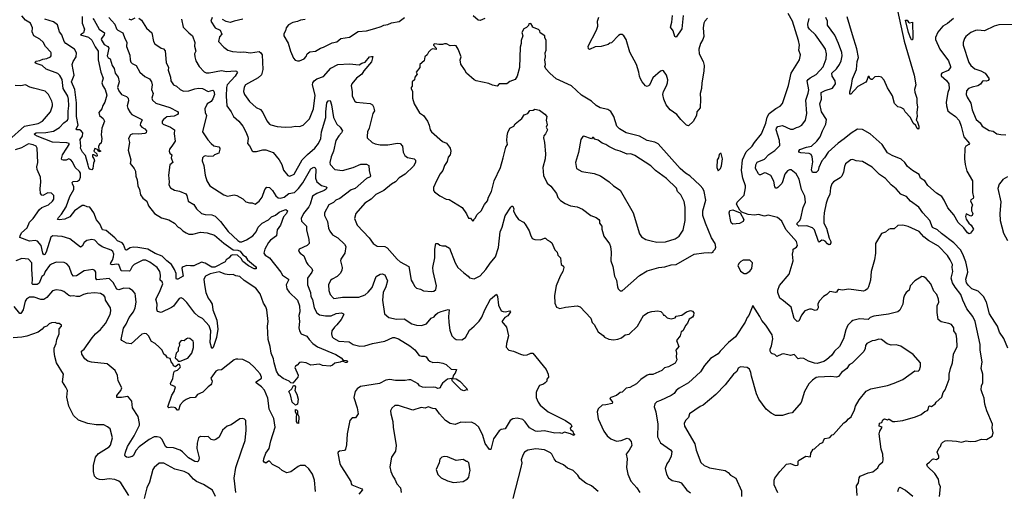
# Model space of a CAD drawing. Extents: x 1603745 to 1745082, y 385868 to 533966.
# Tile 241 of 256: x 1689444 to 1699692, y 406259 to 411161. Entities that reach past the tile are written whole.
import ezdxf

# ---------------------------------------------------------------- set-up
doc = ezdxf.new("R2010")
doc.units = 0

msp = doc.modelspace()

# ---------------------------------------------------------------- linework, layer by layer
at = {"layer": '0CON20XD'}
for points in [[(1698564, 411335), (1698649, 410939), (1698755, 410585), (1698771, 410485), (1698758, 410435), (1698759, 410409), (1698783, 410345), (1698780, 410295), (1698790, 410255), (1698780, 410195), (1698784, 410155), (1698774, 410115), (1698786, 410105), (1698801, 410055), (1698801, 410035), (1698795, 410024)], [(1690373, 411185), (1690434, 411115), (1690452, 411065), (1690465, 411052), (1690516, 411025), (1690538, 410965), (1690559, 410929), (1690554, 410884), (1690591, 410791), (1690592, 410745), (1690601, 410721), (1690615, 410706), (1690655, 410685), (1690695, 410615), (1690745, 410572), (1690795, 410545), (1690815, 410515), (1690822, 410485), (1690817, 410435), (1690832, 410395), (1690819, 410345), (1690826, 410325), (1690862, 410295), (1691005, 410248), (1691085, 410206), (1691092, 410195), (1691094, 410185), (1691087, 410175), (1691050, 410160), (1690975, 410153), (1690939, 410125), (1690926, 410105), (1690928, 410085), (1690936, 410075), (1691015, 410045), (1691054, 410015), (1691050, 409975), (1691062, 409898), (1691026, 409845), (1691004, 409815), (1691000, 409795), (1691005, 409775), (1691028, 409755), (1691019, 409725), (1691038, 409675), (1691006, 409654), (1690991, 409545), (1690999, 409475), (1690997, 409445), (1691014, 409414), (1691055, 409389), (1691107, 409377), (1691172, 409352), (1691184, 409335), (1691196, 409275), (1691255, 409241), (1691285, 409195), (1691335, 409147), (1691375, 409136), (1691445, 409132), (1691477, 409117), (1691533, 409063), (1691615, 408958), (1691714, 408865), (1691735, 408853), (1691755, 408852), (1691805, 408872), (1691870, 408915), (1691906, 408955), (1691927, 409003), (1691966, 409045), (1692035, 409081), (1692065, 409111), (1692105, 409128), (1692145, 409159), (1692176, 409175), (1692215, 409187), (1692231, 409175), (1692221, 409145), (1692189, 409111), (1692157, 409025), (1692125, 408975), (1692116, 408915), (1692055, 408870), (1692032, 408845), (1691997, 408775), (1691984, 408735), (1692000, 408715), (1692044, 408684), (1692161, 408535), (1692178, 408505), (1692240, 408465), (1692241, 408455), (1692219, 408405), (1692223, 408365), (1692249, 408329), (1692334, 408244), (1692356, 408185), (1692358, 408125), (1692350, 408085), (1692356, 408025), (1692349, 407959), (1692357, 407925), (1692374, 407895), (1692432, 407872), (1692455, 407836), (1692494, 407795), (1692545, 407762), (1692735, 407681), (1692790, 407645), (1692812, 407622), (1692845, 407619), (1692854, 407605), (1692851, 407599), (1692835, 407596), (1692805, 407613), (1692778, 407602), (1692725, 407592), (1692699, 407571), (1692675, 407561), (1692595, 407568), (1692565, 407579), (1692475, 407571), (1692424, 407594), (1692375, 407601), (1692355, 407596), (1692331, 407569), (1692315, 407560), (1692309, 407545), (1692341, 407465), (1692339, 407445), (1692285, 407381), (1692267, 407387), (1692250, 407405), (1692185, 407432), (1692142, 407465), (1692115, 407506), (1692093, 407595), (1692087, 407635), (1692060, 407695), (1692051, 407765), (1692030, 407835), (1692022, 407975), (1692029, 408025), (1692016, 408146), (1692006, 408176), (1691981, 408215), (1691945, 408311), (1691900, 408370), (1691780, 408450), (1691735, 408490), (1691695, 408497), (1691665, 408512), (1691625, 408508), (1691582, 408515), (1691520, 408540), (1691425, 408520), (1691376, 408495), (1691362, 408465), (1691366, 408406), (1691382, 408325), (1691407, 408267), (1691425, 408240), (1691448, 408205), (1691454, 408145), (1691496, 408036), (1691506, 407945), (1691491, 407859), (1691458, 407755), (1691445, 407744), (1691427, 407807), (1691432, 407925), (1691415, 407977), (1691345, 408054), (1691306, 408076), (1691265, 408110), (1691185, 408222), (1691145, 408261), (1691125, 408270), (1691105, 408262), (1691045, 408182), (1691025, 408168), (1690915, 408118), (1690877, 408127), (1690871, 408151), (1690873, 408203), (1690862, 408255), (1690899, 408329), (1690932, 408415), (1690927, 408435), (1690905, 408455), (1690908, 408505), (1690902, 408545), (1690875, 408586), (1690799, 408639), (1690755, 408661), (1690725, 408661), (1690634, 408615), (1690615, 408596), (1690595, 408555), (1690585, 408546), (1690499, 408549), (1690475, 408615), (1690455, 408618), (1690405, 408613), (1690390, 408620), (1690392, 408635), (1690409, 408661), (1690419, 408695), (1690422, 408725), (1690413, 408753), (1690395, 408766), (1690301, 408801), (1690268, 408825), (1690225, 408869), (1690195, 408877), (1690143, 408865), (1690115, 408844), (1690095, 408806), (1690075, 408798), (1689965, 408883), (1689885, 408908), (1689787, 408913), (1689768, 408902), (1689718, 408745), (1689705, 408721), (1689695, 408718), (1689683, 408735), (1689667, 408815), (1689630, 408860), (1689606, 408866), (1689545, 408858), (1689446, 408896), (1689448, 408915), (1689463, 408945), (1689523, 408997), (1689547, 409055), (1689584, 409095), (1689651, 409189), (1689675, 409208), (1689745, 409238), (1689786, 409274), (1689798, 409295), (1689798, 409335), (1689775, 409358), (1689735, 409360), (1689685, 409334), (1689675, 409337), (1689661, 409355), (1689656, 409404), (1689665, 409475), (1689662, 409525), (1689627, 409605), (1689623, 409633), (1689634, 409676), (1689626, 409825), (1689616, 409845), (1689585, 409862), (1689535, 409869), (1689462, 409828), (1689395, 409810)], [(1690205, 411175), (1690218, 411155), (1690272, 411062), (1690325, 411025), (1690323, 411005), (1690294, 410965), (1690293, 410955), (1690322, 410905), (1690361, 410881), (1690372, 410865), (1690355, 410785), (1690365, 410766), (1690385, 410754), (1690405, 410684), (1690428, 410655), (1690439, 410605), (1690470, 410565), (1690479, 410515), (1690463, 410455), (1690475, 410421), (1690505, 410384), (1690555, 410364), (1690573, 410345), (1690578, 410318), (1690564, 410264), (1690568, 410238), (1690592, 410195), (1690612, 410175), (1690714, 410125), (1690719, 410115), (1690701, 410085), (1690699, 410065), (1690715, 410045), (1690746, 410025), (1690763, 410005), (1690761, 409985), (1690745, 409979), (1690685, 409971), (1690620, 409975), (1690597, 409963), (1690576, 409925), (1690586, 409885), (1690574, 409804), (1690601, 409705), (1690594, 409665), (1690635, 409614), (1690649, 409585), (1690653, 409535), (1690667, 409495), (1690675, 409435), (1690692, 409395), (1690700, 409340), (1690725, 409306), (1690766, 409275), (1690786, 409225), (1690847, 409147), (1690920, 409100), (1690995, 409081), (1691055, 409047), (1691093, 409003), (1691115, 408994), (1691141, 408965), (1691175, 408944), (1691205, 408932), (1691245, 408930), (1691325, 408954), (1691395, 408946), (1691470, 408920), (1691568, 408838), (1691665, 408769), (1691715, 408765), (1691740, 408755), (1691765, 408716), (1691795, 408699), (1691815, 408666), (1691897, 408595), (1691906, 408585), (1691905, 408572), (1691885, 408570), (1691825, 408601), (1691768, 408648), (1691750, 408680), (1691712, 408712), (1691662, 408718), (1691640, 408710), (1691623, 408687), (1691592, 408665), (1691581, 408645), (1691475, 408587), (1691445, 408589), (1691375, 408629), (1691335, 408641), (1691255, 408603), (1691221, 408601), (1691185, 408607), (1691147, 408593), (1691135, 408585), (1691132, 408575), (1691145, 408495), (1691089, 408465), (1691075, 408465), (1691071, 408471), (1691074, 408524), (1691055, 408565), (1691023, 408615), (1690974, 408654), (1690925, 408704), (1690855, 408730), (1690776, 408776), (1690675, 408793), (1690625, 408795), (1690595, 408788), (1690555, 408766), (1690545, 408769), (1690524, 408824), (1690510, 408840), (1690461, 408861), (1690435, 408895), (1690345, 408969), (1690305, 408976), (1690279, 409039), (1690242, 409082), (1690215, 409155), (1690175, 409213), (1690145, 409217), (1690115, 409231), (1690095, 409228), (1690015, 409175), (1689965, 409113), (1689915, 409086), (1689855, 409079), (1689838, 409085), (1689846, 409105), (1689878, 409138), (1689928, 409215), (1689966, 409324), (1690008, 409395), (1690009, 409425), (1689992, 409455), (1689990, 409470), (1690001, 409479), (1690045, 409482), (1690065, 409495), (1690078, 409525), (1690075, 409565), (1690065, 409583), (1690022, 409625), (1689993, 409685), (1689975, 409704), (1689955, 409714), (1689928, 409702), (1689895, 409700), (1689883, 409703), (1689878, 409715), (1689888, 409755), (1689935, 409825), (1689958, 409865), (1689957, 409875), (1689935, 409881), (1689785, 409887), (1689625, 409949), (1689602, 409965), (1689597, 409975), (1689616, 409984), (1689715, 409988), (1689795, 410004), (1689859, 410041), (1689902, 410088), (1689943, 410117), (1689950, 410135), (1689949, 410211), (1689956, 410265), (1689951, 410335), (1689944, 410365), (1689898, 410445), (1689885, 410539), (1689862, 410582), (1689842, 410602), (1689718, 410648), (1689676, 410685), (1689614, 410705), (1689602, 410715), (1689615, 410729), (1689654, 410736), (1689685, 410752), (1689725, 410758), (1689764, 410775), (1689772, 410785), (1689772, 410815), (1689769, 410825), (1689712, 410882), (1689689, 410929), (1689655, 410959), (1689591, 410995), (1689573, 411035), (1689578, 411075), (1689555, 411126), (1689503, 411155), (1689465, 411200)], [(1690093, 411195), (1690095, 411125), (1690118, 411062), (1690108, 411025), (1690078, 411005), (1690161, 410981), (1690195, 410947), (1690229, 410879), (1690260, 410835), (1690261, 410745), (1690289, 410615), (1690312, 410555), (1690300, 410505), (1690310, 410475), (1690335, 410435), (1690350, 410375), (1690330, 410305), (1690310, 410270), (1690299, 410235), (1690268, 410195), (1690276, 410166), (1690314, 410135), (1690326, 410105), (1690299, 410035), (1690291, 409965), (1690299, 409925), (1690292, 409878), (1690275, 409867), (1690264, 409844), (1690268, 409808), (1690290, 409795), (1690268, 409788), (1690253, 409813), (1690225, 409822), (1690214, 409794), (1690246, 409766), (1690250, 409745), (1690245, 409740), (1690215, 409758), (1690202, 409755), (1690202, 409735), (1690217, 409717), (1690222, 409695), (1690211, 409669), (1690206, 409614), (1690195, 409602), (1690175, 409608), (1690165, 409620), (1690158, 409648), (1690130, 409750), (1690097, 409785), (1690076, 409825), (1690080, 409845), (1690072, 409915), (1690098, 409952), (1690101, 409985), (1690085, 410005), (1690065, 410015), (1690040, 410015), (1690032, 410025), (1690053, 410065), (1690034, 410155), (1690036, 410296), (1690016, 410436), (1689984, 410514), (1690011, 410585), (1689990, 410695), (1690000, 410725), (1690033, 410775), (1690036, 410815), (1690015, 410855), (1689924, 410915), (1689905, 410935), (1689882, 411005), (1689859, 411035), (1689839, 411109), (1689795, 411138), (1689706, 411166)], [(1690580, 411170), (1690605, 411161), (1690645, 411179)], [(1690685, 411177), (1690711, 411155), (1690765, 411074), (1690818, 411025), (1690835, 410935), (1690849, 410909), (1690915, 410866), (1690939, 410859), (1690958, 410838), (1690969, 410715), (1690991, 410665), (1690989, 410635), (1691012, 410565), (1691018, 410525), (1691044, 410485), (1691075, 410469), (1691114, 410435), (1691149, 410419), (1691205, 410421), (1691265, 410444), (1691305, 410451), (1691345, 410445), (1691405, 410414), (1691455, 410427), (1691465, 410419), (1691471, 410385), (1691453, 410337), (1691435, 410312), (1691395, 410286), (1691372, 410235), (1691374, 410195), (1691388, 410165), (1691347, 409995), (1691402, 409912), (1691435, 409875), (1691465, 409851), (1691518, 409838), (1691527, 409827), (1691528, 409815), (1691518, 409775), (1691472, 409758), (1691457, 409743), (1691405, 409740), (1691375, 409746), (1691360, 409740), (1691346, 409725), (1691343, 409695), (1691362, 409645), (1691375, 409545), (1691393, 409485), (1691424, 409435), (1691569, 409339), (1691606, 409326), (1691675, 409339), (1691705, 409334), (1691765, 409298), (1691798, 409268), (1691835, 409258), (1691865, 409258), (1691895, 409244), (1691936, 409274), (1691966, 409315), (1691995, 409395), (1692015, 409421), (1692045, 409416), (1692076, 409385), (1692109, 409329), (1692135, 409308), (1692155, 409307), (1692195, 409317), (1692245, 409354), (1692304, 409366), (1692346, 409405), (1692392, 409465), (1692475, 409612), (1692505, 409628), (1692520, 409620), (1692526, 409606), (1692523, 409515), (1692537, 409477), (1692585, 409438), (1692633, 409423), (1692641, 409415), (1692635, 409401), (1692614, 409385), (1692535, 409355), (1692490, 409325), (1692468, 409245), (1692454, 409215), (1692397, 409145), (1692372, 409095), (1692376, 409066), (1692429, 409015), (1692430, 408975), (1692454, 408875), (1692456, 408835), (1692436, 408815), (1692354, 408775), (1692344, 408755), (1692363, 408733), (1692402, 408705), (1692428, 408638), (1692444, 408615)], [(1691128, 411168), (1691144, 411085), (1691204, 411025), (1691243, 410995), (1691268, 410925), (1691263, 410885), (1691276, 410835), (1691264, 410805), (1691266, 410775), (1691276, 410735), (1691313, 410673), (1691365, 410618), (1691385, 410610), (1691415, 410608), (1691545, 410632), (1691595, 410622), (1691685, 410629), (1691701, 410625), (1691710, 410615), (1691686, 410575), (1691602, 410485), (1691595, 410455), (1691594, 410366)], [(1691446, 411184), (1691434, 411145), (1691479, 411075), (1691532, 411052), (1691548, 411012), (1691525, 410983), (1691514, 410936), (1691567, 410877), (1691610, 410845), (1691659, 410829), (1691745, 410823), (1691775, 410827), (1691845, 410815), (1691935, 410829), (1691954, 410815), (1691966, 410795), (1691975, 410645), (1691961, 410589), (1691925, 410557), (1691795, 410485), (1691780, 410460), (1691772, 410415), (1691782, 410385), (1691835, 410312), (1691905, 410250), (1691949, 410229), (1691975, 410195), (1692015, 410110), (1692044, 410074), (1692057, 410067), (1692125, 410051), (1692206, 410044), (1692275, 410046), (1692316, 410054), (1692355, 410050), (1692395, 410064), (1692461, 410129), (1692502, 410235), (1692519, 410375), (1692491, 410485), (1692495, 410506), (1692508, 410525), (1692535, 410545), (1692605, 410572), (1692683, 410657), (1692755, 410695), (1692875, 410703), (1692978, 410692), (1693005, 410709), (1693040, 410720), (1693085, 410774), (1693105, 410780), (1693118, 410778), (1693107, 410723), (1693025, 410631), (1693005, 410596), (1692950, 410555), (1692902, 410495), (1692893, 410473), (1692903, 410415), (1692904, 410365), (1692933, 410313), (1692945, 410304), (1693090, 410290), (1693115, 410276), (1693127, 410255), (1693136, 410215), (1693120, 410185), (1693082, 410035), (1693065, 409995), (1693059, 409949), (1693062, 409932), (1693112, 409885), (1693145, 409871), (1693195, 409862), (1693275, 409862), (1693375, 409878), (1693405, 409874), (1693428, 409848), (1693434, 409784), (1693451, 409751), (1693480, 409730), (1693550, 409715), (1693565, 409700), (1693564, 409675), (1693543, 409637)], [(1691765, 411165), (1691675, 411146), (1691635, 411131), (1691594, 411144), (1691555, 411164)], [(1692415, 411164), (1692365, 411158), (1692335, 411143), (1692288, 411132), (1692243, 411107), (1692216, 411075), (1692211, 411045), (1692192, 411015), (1692192, 410995), (1692238, 410918), (1692261, 410835), (1692295, 410762), (1692312, 410742), (1692334, 410734), (1692355, 410734)], [(1692355, 410734), (1692405, 410756), (1692425, 410780), (1692435, 410806), (1692463, 410827), (1692522, 410835), (1692574, 410866), (1692605, 410874), (1692695, 410920), (1692745, 410931), (1692786, 410964), (1692875, 410981), (1692965, 411039), (1693055, 411046), (1693141, 411069), (1693205, 411089), (1693235, 411106), (1693275, 411110), (1693315, 411130), (1693395, 411144), (1693450, 411185)], [(1694285, 411175), (1694235, 411154), (1694215, 411158), (1694162, 411202)], [(1696604, 411176), (1696574, 411146), (1696566, 411125), (1696558, 411075), (1696566, 410985), (1696555, 410955), (1696531, 410915), (1696511, 410855), (1696517, 410805), (1696557, 410725), (1696568, 410685), (1696565, 410625), (1696542, 410505), (1696540, 410445), (1696526, 410395), (1696530, 410335), (1696526, 410245), (1696491, 410205), (1696489, 410165), (1696455, 410102), (1696405, 410059), (1696385, 410064), (1696324, 410125), (1696284, 410175), (1696215, 410224), (1696172, 410275), (1696149, 410335), (1696139, 410385), (1696146, 410415), (1696177, 410475), (1696186, 410506), (1696189, 410535), (1696176, 410584), (1696145, 410628), (1696135, 410632), (1696113, 410627), (1696035, 410558), (1695999, 410481), (1695975, 410468), (1695958, 410475), (1695924, 410514), (1695907, 410545), (1695894, 410575), (1695889, 410615), (1695864, 410695), (1695796, 410825), (1695757, 410955), (1695732, 410995), (1695716, 411006), (1695694, 411006), (1695675, 410998), (1695605, 410922), (1695585, 410918), (1695570, 410905), (1695496, 410884), (1695435, 410878), (1695375, 410850), (1695365, 410858), (1695361, 410885), (1695448, 411052), (1695460, 411095), (1695458, 411145), (1695472, 411188)], [(1696349, 411205), (1696335, 411065), (1696275, 410978), (1696263, 410985), (1696244, 411045), (1696218, 411085), (1696231, 411135), (1696240, 411205)], [(1698904, 408866), (1698853, 408903), (1698805, 408961), (1698692, 409012), (1698635, 409026), (1698585, 409021), (1698545, 408986), (1698505, 408986), (1698485, 408980), (1698455, 408952), (1698413, 408937), (1698351, 408835), (1698352, 408735), (1698340, 408665), (1698306, 408545), (1698298, 408455), (1698277, 408383), (1698267, 408365), (1698245, 408346), (1698225, 408340), (1698075, 408360), (1698005, 408350), (1697970, 408355), (1697954, 408346), (1697945, 408330), (1697934, 408326), (1697875, 408334), (1697845, 408305), (1697809, 408285), (1697765, 408234), (1697751, 408205), (1697756, 408165), (1697745, 408144), (1697725, 408137), (1697685, 408153), (1697665, 408151), (1697614, 408135), (1697580, 408090), (1697555, 408027), (1697535, 408024), (1697504, 408055), (1697474, 408174), (1697395, 408239), (1697354, 408265), (1697334, 408325), (1697335, 408350), (1697352, 408398), (1697451, 408515), (1697494, 408655), (1697486, 408724), (1697496, 408754), (1697494, 408775), (1697530, 408795), (1697541, 408815), (1697529, 408855), (1697419, 408979), (1697375, 409066), (1697331, 409105), (1697235, 409129), (1697195, 409120), (1697135, 409137), (1697091, 409129), (1697025, 409135), (1696961, 409161), (1696940, 409180), (1696904, 409245), (1696912, 409265), (1696983, 409337), (1696997, 409413), (1696998, 409435), (1696971, 409515), (1696958, 409595), (1696967, 409705), (1697005, 409789), (1697068, 409845), (1697092, 409885), (1697164, 409976), (1697209, 410085), (1697223, 410147), (1697245, 410185), (1697315, 410237), (1697359, 410261), (1697385, 410289), (1697444, 410476), (1697474, 410605), (1697560, 410745), (1697570, 410795), (1697553, 410843), (1697561, 410895), (1697551, 410945), (1697486, 411145), (1697441, 411225)], [(1697121, 409679), (1697195, 409710), (1697240, 409760), (1697305, 409803), (1697354, 409855), (1697352, 409905), (1697316, 410015), (1697322, 410035), (1697335, 410051), (1697385, 410061), (1697465, 410024), (1697495, 410023), (1697528, 410042), (1697555, 410046), (1697584, 410065), (1697622, 410118), (1697637, 410185), (1697627, 410323), (1697652, 410398), (1697657, 410433), (1697641, 410525), (1697650, 410540), (1697672, 410558), (1697735, 410590), (1697805, 410672), (1697838, 410755), (1697842, 410805), (1697830, 410855), (1697803, 410895), (1697726, 411005), (1697664, 411064), (1697652, 411085), (1697647, 411115), (1697660, 411175)], [(1699163, 411175), (1699100, 411120), (1699051, 411095), (1699000, 411030), (1698977, 410975), (1698976, 410955), (1699022, 410855), (1699112, 410735), (1699133, 410675), (1699132, 410665), (1699106, 410634), (1699043, 410605), (1699034, 410595), (1699034, 410576), (1699090, 410530), (1699115, 410496), (1699118, 410442), (1699105, 410405), (1699086, 410305), (1699089, 410265), (1699104, 410215), (1699124, 410195), (1699184, 410155), (1699222, 410112), (1699244, 410055), (1699272, 409942), (1699328, 409875), (1699322, 409865), (1699291, 409845), (1699281, 409825), (1699279, 409715), (1699283, 409655), (1699301, 409585), (1699360, 409485), (1699360, 409365), (1699371, 409315), (1699368, 409302), (1699345, 409289), (1699339, 409275), (1699361, 409235), (1699350, 409205), (1699350, 409175), (1699364, 409145), (1699357, 409125), (1699345, 409120), (1699295, 409142), (1699287, 409115), (1699295, 409087), (1699324, 409045), (1699348, 409025), (1699371, 408985), (1699339, 408941), (1699325, 408936), (1699309, 408945), (1699272, 408998), (1699213, 409053), (1699165, 409134), (1699105, 409204), (1699066, 409286), (1699042, 409322), (1698985, 409357), (1698895, 409438), (1698864, 409485), (1698819, 409515), (1698805, 409552), (1698735, 409592), (1698685, 409636), (1698658, 409675), (1698620, 409710), (1698525, 409749), (1698475, 409776), (1698422, 409865), (1698295, 409976), (1698215, 410020), (1698165, 410022), (1698099, 409981), (1698025, 409921), (1697961, 409879), (1697858, 409785), (1697820, 409725), (1697791, 409695), (1697761, 409625), (1697754, 409595), (1697735, 409573), (1697695, 409572), (1697685, 409601), (1697699, 409685), (1697692, 409735), (1697681, 409761), (1697661, 409771), (1697575, 409777), (1697555, 409785), (1697553, 409795), (1697565, 409812), (1697633, 409837), (1697685, 409845), (1697742, 409898), (1697777, 409945), (1697798, 410005), (1697834, 410075), (1697840, 410125), (1697789, 410205), (1697771, 410285), (1697790, 410335), (1697786, 410405), (1697829, 410425), (1697905, 410448), (1697935, 410495), (1697933, 410525), (1697900, 410575), (1697897, 410605), (1697945, 410651), (1697975, 410695), (1697993, 410735), (1698004, 410785), (1698000, 410820), (1697966, 410915), (1697929, 410999), (1697852, 411105), (1697850, 411145), (1697835, 411185)], [(1698795, 410024), (1698785, 410029), (1698770, 410060), (1698745, 410085), (1698714, 410144), (1698660, 410205), (1698645, 410232), (1698615, 410249), (1698582, 410255), (1698550, 410290), (1698529, 410369), (1698475, 410454), (1698442, 410532), (1698415, 410564), (1698385, 410571), (1698345, 410568), (1698315, 410540), (1698305, 410540), (1698291, 410551), (1698285, 410570), (1698275, 410570), (1698262, 410528), (1698249, 410511), (1698169, 410465), (1698095, 410386), (1698085, 410388), (1698083, 410413), (1698103, 410477), (1698111, 410545), (1698154, 410645), (1698162, 410725), (1698173, 410767), (1698157, 410857), (1698113, 411003), (1698055, 411192)], [(1698725, 410952), (1698718, 410965), (1698695, 411028), (1698665, 411157), (1698680, 411155), (1698694, 411134), (1698705, 411128), (1698737, 411135), (1698741, 410975), (1698735, 410952), (1698725, 410952)], [(1695695, 408342), (1695715, 408343), (1695895, 408502), (1695975, 408549), (1696095, 408585), (1696158, 408592), (1696225, 408613), (1696275, 408616), (1696465, 408724), (1696565, 408739), (1696615, 408742), (1696642, 408738), (1696660, 408745), (1696660, 408755), (1696684, 408776), (1696689, 408795), (1696682, 408835), (1696646, 408895), (1696582, 409045), (1696555, 409125), (1696553, 409175), (1696584, 409286), (1696569, 409375), (1696553, 409405), (1696526, 409436), (1696418, 409538), (1696372, 409565), (1696319, 409615), (1696089, 409869), (1696055, 409887), (1695975, 409907), (1695895, 409952), (1695756, 409984), (1695688, 410025), (1695659, 410055), (1695627, 410155), (1695597, 410207), (1695566, 410226), (1695485, 410244), (1695445, 410269), (1695394, 410315), (1695292, 410375), (1695186, 410475), (1695028, 410548), (1694961, 410605), (1694921, 410651), (1694911, 410675), (1694917, 410695), (1694911, 410745), (1694918, 410775), (1694914, 410815), (1694922, 410845), (1694923, 410945), (1694908, 410975), (1694910, 410995), (1694860, 411025), (1694857, 411047), (1694845, 411060), (1694782, 411082), (1694782, 411095), (1694765, 411120), (1694742, 411118), (1694738, 411102), (1694719, 411081), (1694690, 411065), (1694671, 411029), (1694679, 410995), (1694663, 410945), (1694663, 410915), (1694653, 410875), (1694646, 410665), (1694622, 410575), (1694600, 410540), (1694545, 410520), (1694515, 410493), (1694434, 410496), (1694415, 410470), (1694365, 410481), (1694328, 410498), (1694195, 410524), (1694174, 410535), (1694094, 410605), (1694074, 410645), (1694035, 410698), (1694028, 410745), (1694039, 410775), (1694007, 410855), (1693985, 410888), (1693974, 410894), (1693925, 410890), (1693885, 410910), (1693865, 410912), (1693845, 410902), (1693807, 410903), (1693765, 410912), (1693752, 410905), (1693752, 410895), (1693778, 410865), (1693778, 410852), (1693745, 410857), (1693728, 410852), (1693698, 410825), (1693684, 410796), (1693660, 410775), (1693653, 410735), (1693610, 410695), (1693608, 410665), (1693570, 410615), (1693582, 410595), (1693558, 410565), (1693552, 410535), (1693530, 410515), (1693529, 410471), (1693518, 410455), (1693518, 410445), (1693532, 410415), (1693533, 410345), (1693550, 410285), (1693605, 410193), (1693647, 410165), (1693689, 410105), (1693707, 410065), (1693716, 410015), (1693729, 409995), (1693846, 409895), (1693886, 409876), (1693917, 409837), (1693926, 409825), (1693931, 409795), (1693923, 409757), (1693905, 409731), (1693894, 409686), (1693866, 409645), (1693849, 409595), (1693821, 409559), (1693781, 409485), (1693751, 409415), (1693751, 409385), (1693760, 409370), (1693815, 409329), (1693882, 409295), (1693915, 409293), (1694049, 409209), (1694094, 409144), (1694115, 409098), (1694135, 409098), (1694155, 409070), (1694170, 409075), (1694170, 409085), (1694185, 409098), (1694206, 409135), (1694246, 409175), (1694281, 409239), (1694312, 409278), (1694324, 409315), (1694356, 409375), (1694382, 409485), (1694448, 409625), (1694476, 409724), (1694504, 409835), (1694520, 409865), (1694514, 409905), (1694517, 409955), (1694523, 409987), (1694545, 410032), (1694587, 410055), (1694602, 410078), (1694670, 410135), (1694695, 410173), (1694733, 410187), (1694752, 410218), (1694789, 410221), (1694805, 410230), (1694855, 410222), (1694910, 410180), (1694930, 410155), (1694922, 410115), (1694933, 410067), (1694922, 410045), (1694937, 410015), (1694918, 409975), (1694899, 409955), (1694894, 409934), (1694906, 409886), (1694918, 409765), (1694913, 409715), (1694888, 409625), (1694895, 409542), (1694935, 409462), (1694972, 409432), (1695031, 409355), (1695045, 409313), (1695072, 409282), (1695122, 409252), (1695175, 409226), (1695245, 409216), (1695301, 409191), (1695390, 409125), (1695445, 409106), (1695471, 409085), (1695477, 409075), (1695477, 409045), (1695504, 409015), (1695504, 408985), (1695522, 408912), (1695582, 408832), (1695592, 408805), (1695601, 408745), (1695596, 408655), (1695618, 408595), (1695634, 408495), (1695656, 408455), (1695667, 408385), (1695673, 408365), (1695695, 408342)], [(1699825, 411112), (1699635, 411108), (1699585, 411095), (1699485, 411045), (1699415, 411052), (1699392, 411048), (1699342, 411028), (1699293, 410987), (1699278, 410965), (1699264, 410925), (1699263, 410895), (1699321, 410715), (1699342, 410685), (1699385, 410649), (1699448, 410628), (1699491, 410605), (1699534, 410545), (1699525, 410530), (1699505, 410521), (1699475, 410527), (1699465, 410522), (1699445, 410490), (1699415, 410475), (1699359, 410461), (1699320, 410445), (1699298, 410422), (1699294, 410384), (1699305, 410357), (1699344, 410295), (1699358, 410225), (1699371, 410191), (1699399, 410125), (1699440, 410090), (1699460, 410055), (1699535, 410010), (1699575, 410001), (1699615, 409975), (1699655, 409966), (1699707, 409963)], [(1689331, 409909), (1689495, 410055), (1689635, 410082), (1689682, 410105), (1689764, 410205), (1689786, 410265), (1689786, 410285), (1689780, 410315), (1689745, 410384), (1689708, 410418), (1689589, 410449), (1689550, 410460), (1689504, 410484), (1689455, 410473), (1689395, 410476)], [(1691594, 410366), (1691599, 410265), (1691644, 410204), (1691668, 410155), (1691726, 410105), (1691765, 410055), (1691798, 409995), (1691817, 409945), (1691821, 409925), (1691814, 409875), (1691835, 409850), (1691865, 409797), (1691875, 409790), (1691910, 409790), (1691973, 409807), (1692005, 409809), (1692082, 409782), (1692145, 409706), (1692171, 409655), (1692188, 409598), (1692235, 409540), (1692255, 409534), (1692299, 409555), (1692383, 409705), (1692439, 409761), (1692515, 409825), (1692555, 409875), (1692577, 409925), (1692586, 409995), (1692629, 410145), (1692629, 410205), (1692642, 410298), (1692655, 410318), (1692675, 410322), (1692690, 410275), (1692711, 410145), (1692745, 410076), (1692780, 410045), (1692803, 410005), (1692794, 409985), (1692764, 409955), (1692735, 409905), (1692711, 409795), (1692685, 409735), (1692672, 409675), (1692674, 409655), (1692724, 409604), (1692803, 409593), (1692915, 409624), (1692995, 409658), (1693055, 409660), (1693077, 409645), (1693081, 409595), (1693096, 409535), (1693093, 409527), (1693055, 409511), (1692935, 409406), (1692895, 409391), (1692775, 409301), (1692735, 409284), (1692710, 409260), (1692663, 409235), (1692618, 409155), (1692618, 409125), (1692648, 409065), (1692658, 408995), (1692672, 408962), (1692701, 408925), (1692755, 408894), (1692826, 408826), (1692837, 408805), (1692829, 408735), (1692788, 408672), (1692784, 408656), (1692801, 408585), (1692797, 408553), (1692778, 408522), (1692748, 408492), (1692696, 408465), (1692680, 408450), (1692659, 408405), (1692661, 408345), (1692676, 408306), (1692705, 408269), (1692715, 408264), (1692736, 408266), (1692805, 408278), (1692975, 408275), (1693040, 408300), (1693072, 408328), (1693113, 408377), (1693155, 408491), (1693195, 408516), (1693215, 408520), (1693245, 408510), (1693272, 408445), (1693256, 408385), (1693226, 408325), (1693221, 408245), (1693240, 408105), (1693285, 408066), (1693365, 408049), (1693445, 408050), (1693525, 408001), (1693575, 407986), (1693625, 407983), (1693679, 408001), (1693725, 408058), (1693758, 408072), (1693775, 408098), (1693795, 408114), (1693832, 408128), (1693905, 408150), (1693914, 408144), (1693907, 408075), (1693912, 408012), (1693922, 407932), (1693942, 407875), (1693965, 407849), (1693985, 407836), (1694045, 407834), (1694083, 407857), (1694126, 407934), (1694175, 407975), (1694225, 408027), (1694255, 408068), (1694285, 408145), (1694343, 408257), (1694405, 408308), (1694418, 408285), (1694427, 408195), (1694456, 408136), (1694475, 408126), (1694495, 408124), (1694545, 408136), (1694551, 408125), (1694525, 408084), (1694494, 408065), (1694462, 408025), (1694512, 407965), (1694532, 407875), (1694511, 407795), (1694508, 407758), (1694535, 407727), (1694585, 407716), (1694655, 407684), (1694690, 407675), (1694724, 407676), (1694765, 407694), (1694785, 407693), (1694922, 407525), (1694945, 407475), (1694948, 407445), (1694930, 407425), (1694930, 407405), (1694914, 407385), (1694895, 407372), (1694855, 407358), (1694827, 407305), (1694821, 407285), (1694821, 407235), (1694839, 407185), (1694860, 407155), (1694945, 407085), (1695125, 406993), (1695179, 406955), (1695189, 406935), (1695172, 406915), (1695175, 406900), (1695200, 406885), (1695203, 406863), (1695218, 406845), (1695215, 406840), (1695205, 406842), (1695176, 406856), (1695115, 406872), (1695085, 406861), (1695065, 406867), (1695013, 406863), (1694905, 406888), (1694835, 406880), (1694814, 406884), (1694749, 406919), (1694705, 406982), (1694680, 407005), (1694620, 407020), (1694575, 407012), (1694548, 406995), (1694495, 406908), (1694455, 406901), (1694435, 406888), (1694376, 406805), (1694346, 406694), (1694335, 406693), (1694288, 406755), (1694265, 406837), (1694224, 406924), (1694188, 406958), (1694145, 406977), (1694085, 406973), (1694035, 406978), (1693975, 406952), (1693925, 406964), (1693874, 406995), (1693813, 407063), (1693789, 407099), (1693775, 407116), (1693745, 407118), (1693695, 407136), (1693665, 407122), (1693621, 407129), (1693535, 407102), (1693385, 407150), (1693350, 407150), (1693316, 407124), (1693304, 407096), (1693306, 407065), (1693329, 406985), (1693332, 406925), (1693362, 406735), (1693354, 406675), (1693312, 406615), (1693298, 406512), (1693306, 406465), (1693329, 406415), (1693350, 406385), (1693368, 406335), (1693407, 406295), (1693416, 406245)], [(1696075, 408849), (1696165, 408853), (1696266, 408884), (1696308, 408912), (1696348, 408972), (1696371, 409075), (1696369, 409211), (1696361, 409271), (1696325, 409339), (1696291, 409375), (1696279, 409409), (1696175, 409509), (1696061, 409595), (1696012, 409642), (1695845, 409748), (1695805, 409766), (1695765, 409764), (1695695, 409796), (1695645, 409808), (1695575, 409842), (1695545, 409864), (1695505, 409878), (1695465, 409909), (1695430, 409920), (1695415, 409936), (1695404, 409936), (1695395, 409923), (1695315, 409949), (1695304, 409946), (1695284, 409915), (1695260, 409780), (1695229, 409675), (1695240, 409615), (1695295, 409582), (1695423, 409563), (1695489, 409539), (1695580, 409475), (1695623, 409433), (1695695, 409390), (1695828, 409155), (1695894, 408934), (1695915, 408904), (1695962, 408875), (1696015, 408861), (1696075, 408849)], [(1696715, 409590), (1696737, 409615), (1696748, 409642), (1696758, 409715), (1696745, 409770), (1696735, 409770), (1696725, 409760), (1696716, 409724), (1696703, 409705), (1696700, 409625), (1696715, 409590)], [(1693543, 409637), (1693457, 409555), (1693395, 409517), (1693356, 409474), (1693315, 409453), (1693235, 409385), (1693151, 409345), (1693103, 409297), (1693035, 409254), (1692941, 409145), (1692929, 409095), (1692958, 409025), (1693081, 408895), (1693123, 408833), (1693165, 408806), (1693243, 408803), (1693270, 408790), (1693371, 408671), (1693405, 408644), (1693495, 408595), (1693519, 408455), (1693538, 408418), (1693555, 408388), (1693575, 408370), (1693615, 408360), (1693645, 408342), (1693735, 408334), (1693755, 408339), (1693775, 408357), (1693783, 408395), (1693746, 408545), (1693743, 408585), (1693763, 408685), (1693764, 408775), (1693776, 408834), (1693795, 408834), (1693815, 408817), (1693845, 408809), (1693875, 408812), (1693916, 408786), (1693975, 408633), (1694004, 408585), (1694065, 408529), (1694113, 408495), (1694125, 408478), (1694175, 408466), (1694235, 408498), (1694295, 408564), (1694339, 408631), (1694395, 408697), (1694428, 408792), (1694443, 408955), (1694464, 409005), (1694498, 409122), (1694555, 409213), (1694565, 409222), (1694575, 409222), (1694586, 409195), (1694582, 409175), (1694605, 409130), (1694634, 409084), (1694688, 409055), (1694706, 409035), (1694748, 408965), (1694759, 408925), (1694778, 408888), (1694805, 408876), (1694865, 408874), (1694905, 408891), (1694915, 408890), (1694933, 408873), (1694965, 408856), (1694981, 408841), (1695015, 408767), (1695038, 408745), (1695046, 408715), (1695071, 408685), (1695081, 408615), (1695105, 408598), (1695107, 408585), (1695096, 408545), (1695068, 408495), (1695028, 408395), (1695011, 408295), (1695014, 408216), (1695032, 408172), (1695065, 408158), (1695123, 408173), (1695245, 408188), (1695278, 408175), (1695389, 408059), (1695403, 408015), (1695424, 407994), (1695464, 407915), (1695515, 407879), (1695530, 407860), (1695575, 407840), (1695625, 407834), (1695670, 407840), (1695706, 407854), (1695745, 407884), (1695788, 407892), (1695875, 407976), (1695936, 408085), (1695985, 408116), (1696025, 408129), (1696085, 408133), (1696116, 408126), (1696135, 408110), (1696145, 408090), (1696155, 408090), (1696182, 408062), (1696225, 408053), (1696265, 408062), (1696275, 408080), (1696335, 408090), (1696385, 408123), (1696425, 408137), (1696445, 408130), (1696462, 408115), (1696458, 408085), (1696445, 408068), (1696413, 408047), (1696394, 408005), (1696378, 407985), (1696345, 407928), (1696328, 407915), (1696319, 407875), (1696280, 407825), (1696303, 407765), (1696274, 407726), (1696281, 407695), (1696276, 407655), (1696284, 407626), (1696265, 407592), (1696196, 407554), (1696155, 407542), (1696129, 407515), (1696035, 407473), (1695995, 407472), (1695975, 407466), (1695909, 407421), (1695865, 407376), (1695795, 407339), (1695755, 407330), (1695715, 407290), (1695695, 407287), (1695655, 407254), (1695596, 407234), (1695587, 407223), (1695614, 407185), (1695609, 407171), (1695546, 407156), (1695505, 407153), (1695466, 407115), (1695454, 407085), (1695463, 407013), (1695524, 406885), (1695558, 406835), (1695598, 406805), (1695655, 406779), (1695705, 406787), (1695765, 406810), (1695785, 406804), (1695807, 406775), (1695814, 406735), (1695788, 406685), (1695756, 406645), (1695766, 406595), (1695759, 406505), (1695773, 406435), (1695803, 406363), (1695867, 406295), (1695900, 406245)], [(1699728, 407748), (1699687, 407847), (1699642, 407912), (1699620, 407975), (1699592, 408018), (1699539, 408105), (1699505, 408225), (1699476, 408285), (1699419, 408339), (1699354, 408365), (1699318, 408398), (1699300, 408425), (1699293, 408465), (1699312, 408535), (1699310, 408565), (1699293, 408645), (1699261, 408725), (1699235, 408770), (1699165, 408843), (1699037, 408937), (1698995, 408977), (1698945, 409001), (1698916, 409075), (1698843, 409153), (1698801, 409211), (1698715, 409276), (1698675, 409323), (1698630, 409340), (1698615, 409347), (1698565, 409403), (1698515, 409444), (1698455, 409510), (1698393, 409553), (1698315, 409628), (1698215, 409686), (1698150, 409695), (1698115, 409708), (1698095, 409704), (1698038, 409662), (1698027, 409635), (1698018, 409575), (1698001, 409535), (1697983, 409517), (1697913, 409475), (1697896, 409454), (1697884, 409414), (1697877, 409345), (1697855, 409305), (1697839, 409255), (1697818, 409155), (1697815, 409105), (1697815, 409045), (1697841, 408995), (1697869, 408889), (1697886, 408855), (1697885, 408840), (1697876, 408824), (1697865, 408821), (1697850, 408830), (1697829, 408859), (1697814, 408866), (1697792, 408868), (1697765, 408850), (1697758, 408855), (1697715, 408975), (1697695, 408999), (1697635, 409018), (1697555, 409016), (1697533, 409035), (1697535, 409045), (1697562, 409075), (1697573, 409097), (1697600, 409210), (1697622, 409265), (1697617, 409325), (1697582, 409395), (1697556, 409505), (1697525, 409560), (1697475, 409600), (1697455, 409601), (1697435, 409591), (1697406, 409555), (1697384, 409476), (1697375, 409460), (1697335, 409416), (1697325, 409409), (1697315, 409410), (1697303, 409423), (1697294, 409484), (1697262, 409542), (1697215, 409567), (1697195, 409568), (1697155, 409549), (1697145, 409550), (1697135, 409560), (1697101, 409615), (1697106, 409654), (1697121, 409679)], [(1699725, 409529), (1699675, 409501), (1699659, 409475), (1699640, 409450), (1699624, 409405), (1699656, 409266), (1699646, 409145), (1699650, 409075), (1699683, 408943), (1699725, 408866)], [(1696865, 409036), (1696853, 409045), (1696844, 409065), (1696829, 409155), (1696835, 409177), (1696865, 409186), (1696942, 409152), (1696982, 409085), (1696974, 409065), (1696935, 409041), (1696865, 409036)], [(1699016, 406205), (1699029, 406305), (1699014, 406335), (1699006, 406385), (1698969, 406445), (1698894, 406515), (1698884, 406536), (1698888, 406545), (1698915, 406561), (1698945, 406591), (1698955, 406596), (1698985, 406589), (1699011, 406605), (1699012, 406625), (1698993, 406665), (1699015, 406712), (1699027, 406725), (1699037, 406755), (1699051, 406769), (1699075, 406784), (1699105, 406788), (1699195, 406780), (1699245, 406769), (1699296, 406784), (1699335, 406777), (1699395, 406780), (1699455, 406802), (1699505, 406797), (1699565, 406830), (1699577, 406865), (1699567, 406915), (1699570, 406955), (1699509, 407095), (1699489, 407165), (1699482, 407225), (1699462, 407282), (1699450, 407315), (1699456, 407354), (1699469, 407385), (1699468, 407475), (1699451, 407535), (1699462, 407605), (1699440, 407725), (1699439, 407785), (1699389, 408025), (1699365, 408075), (1699301, 408155), (1699260, 408245), (1699241, 408305), (1699179, 408379), (1699153, 408425), (1699140, 408475), (1699155, 408545), (1699149, 408585), (1699151, 408615), (1699130, 408665), (1699101, 408711), (1699006, 408806), (1698904, 408866)], [(1692523, 406255), (1692512, 406375), (1692491, 406435), (1692453, 406493), (1692415, 406528), (1692364, 406526), (1692342, 406518), (1692265, 406462), (1692225, 406449), (1692174, 406474), (1692144, 406504), (1692075, 406538), (1692045, 406571), (1692035, 406571), (1692005, 406552), (1691990, 406560), (1691983, 406573), (1691985, 406595), (1692007, 406655), (1692041, 406705), (1692056, 406784), (1692102, 406925), (1692088, 407015), (1692041, 407111), (1692034, 407176), (1692025, 407225), (1691991, 407311), (1691961, 407345), (1691906, 407385), (1691904, 407395), (1691961, 407435), (1691962, 407445), (1691945, 407478), (1691885, 407550), (1691834, 407594), (1691765, 407627), (1691715, 407632), (1691695, 407632), (1691676, 407624), (1691545, 407520), (1691505, 407519), (1691485, 407509), (1691432, 407435), (1691446, 407405), (1691441, 407375), (1691432, 407365), (1691405, 407345), (1691350, 407290), (1691295, 407265), (1691271, 407235), (1691215, 407229), (1691175, 407213), (1691145, 407193), (1691114, 407156), (1691095, 407102), (1691085, 407103), (1691066, 407126), (1691051, 407131), (1691025, 407134), (1690995, 407127), (1690987, 407135), (1691028, 407258), (1691051, 407295), (1691067, 407345), (1691018, 407365), (1691015, 407380), (1691038, 407432), (1691047, 407495), (1691055, 407507), (1691085, 407518), (1691113, 407545), (1691116, 407556), (1691105, 407580), (1691092, 407578), (1691067, 407553), (1691045, 407562), (1691038, 407585), (1691020, 407605), (1691009, 407639), (1690982, 407645), (1690968, 407668), (1690945, 407685), (1690928, 407725), (1690897, 407757), (1690855, 407794), (1690815, 407815), (1690785, 407874), (1690765, 407896), (1690745, 407900), (1690715, 407891), (1690605, 407793), (1690555, 407799), (1690506, 407825), (1690501, 407835), (1690525, 407955), (1690553, 407997), (1690584, 408066), (1690630, 408125), (1690645, 408165), (1690657, 408225), (1690648, 408288), (1690644, 408314), (1690622, 408342), (1690585, 408367), (1690529, 408371), (1690475, 408353), (1690455, 408360), (1690415, 408430), (1690375, 408469), (1690245, 408457), (1690235, 408475), (1690238, 408538), (1690225, 408554), (1690205, 408563), (1690115, 408552), (1690035, 408500), (1690005, 408494), (1689986, 408515), (1689957, 408597), (1689935, 408624), (1689905, 408636), (1689825, 408639), (1689775, 408620), (1689755, 408605), (1689709, 408545), (1689695, 408504), (1689675, 408490), (1689645, 408421), (1689625, 408408), (1689579, 408409), (1689572, 408415), (1689577, 408465), (1689571, 408569), (1689569, 408635), (1689535, 408672), (1689465, 408678), (1689405, 408654)], [(1692444, 408615), (1692484, 408575), (1692492, 408555), (1692485, 408535), (1692438, 408475), (1692438, 408405), (1692470, 408325), (1692475, 408285), (1692493, 408253), (1692510, 408165), (1692535, 408115), (1692565, 408093), (1692625, 408081), (1692686, 408084), (1692736, 408106), (1692793, 408113), (1692814, 408105), (1692819, 408095), (1692791, 408045), (1692745, 407988), (1692719, 407965), (1692693, 407925), (1692689, 407895), (1692697, 407865), (1692709, 407849), (1692765, 407819), (1692873, 407813), (1692915, 407785), (1692985, 407767), (1693035, 407772), (1693116, 407794), (1693245, 407818), (1693326, 407856), (1693345, 407858), (1693387, 407845), (1693505, 407771), (1693555, 407728), (1693601, 407671), (1693625, 407662), (1693655, 407662), (1693675, 407656), (1693694, 407624), (1693711, 407611), (1693745, 407598), (1693795, 407600), (1693849, 407589), (1693883, 407575), (1693935, 407529), (1693990, 407525), (1693978, 407485), (1693959, 407465), (1693950, 407430), (1693987, 407427), (1694026, 407405), (1694091, 407335), (1694105, 407310), (1694095, 407312), (1694065, 407303), (1694038, 407315), (1693947, 407405), (1693942, 407418), (1693950, 407430), (1693942, 407432), (1693896, 407424), (1693845, 407381), (1693826, 407355), (1693821, 407335), (1693811, 407329), (1693795, 407327), (1693775, 407338), (1693748, 407342), (1693669, 407339), (1693635, 407342), (1693606, 407355), (1693590, 407375), (1693515, 407416), (1693493, 407417), (1693455, 407409), (1693355, 407410), (1693295, 407421), (1693255, 407415), (1693190, 407380), (1692992, 407348), (1692956, 407325), (1692934, 407295), (1692921, 407235), (1692957, 407125), (1692966, 407064), (1692939, 407021), (1692905, 407022), (1692881, 406995), (1692853, 406855), (1692845, 406740), (1692835, 406697), (1692825, 406684), (1692774, 406676), (1692760, 406665), (1692756, 406654), (1692776, 406546), (1692785, 406522), (1692826, 406466), (1692891, 406361), (1692894, 406335), (1692901, 406325), (1693004, 406284), (1693012, 406275), (1692973, 406227)], [(1696985, 408522), (1697005, 408523), (1697045, 408548), (1697064, 408576), (1697072, 408635), (1697045, 408662), (1696975, 408662), (1696951, 408649), (1696931, 408629), (1696918, 408605), (1696946, 408546), (1696985, 408522)], [(1698159, 406215), (1698152, 406315), (1698173, 406345), (1698182, 406398), (1698191, 406415), (1698275, 406452), (1698325, 406460), (1698375, 406504), (1698391, 406535), (1698426, 406565), (1698431, 406585), (1698426, 406645), (1698409, 406695), (1698390, 406855), (1698395, 406882), (1698420, 406925), (1698388, 406935), (1698394, 406966), (1698416, 406974), (1698429, 407001), (1698445, 407012), (1698475, 407002), (1698485, 407010), (1698495, 407008), (1698533, 406983), (1698554, 406984), (1698635, 406993), (1698768, 407032), (1698825, 407058), (1698865, 407088), (1698892, 407098), (1698901, 407109), (1698905, 407140), (1698915, 407146), (1698935, 407141), (1698972, 407168), (1698981, 407185), (1699043, 407237), (1699054, 407285), (1699078, 407312), (1699118, 407425), (1699119, 407475), (1699131, 407535), (1699151, 407595), (1699163, 407685), (1699201, 407765), (1699199, 407845), (1699191, 407891), (1699165, 407925), (1699165, 407958), (1699142, 407992), (1699114, 408004), (1699035, 408020), (1699004, 408045), (1698994, 408116), (1698994, 408185), (1699009, 408225), (1699006, 408256), (1698990, 408305), (1698958, 408338), (1698926, 408415), (1698880, 408470), (1698855, 408487), (1698835, 408490), (1698762, 408445), (1698712, 408395), (1698701, 408349), (1698670, 408325), (1698654, 408296), (1698644, 408265), (1698636, 408204), (1698605, 408142), (1698582, 408125), (1698485, 408099), (1698335, 408079), (1698296, 408064), (1698275, 408044), (1698185, 408053), (1698116, 408034), (1698100, 408025), (1698064, 407986), (1698043, 407937), (1698017, 407845), (1697976, 407765), (1697925, 407715), (1697896, 407675), (1697842, 407625), (1697815, 407608), (1697745, 407588), (1697715, 407590), (1697655, 407610), (1697605, 407639), (1697575, 407643), (1697545, 407637), (1697505, 407682), (1697465, 407670), (1697395, 407688), (1697376, 407684), (1697325, 407660), (1697305, 407681), (1697275, 407688), (1697265, 407696), (1697256, 407715), (1697254, 407735), (1697268, 407772), (1697281, 407845), (1697277, 407885), (1697211, 407985), (1697168, 408035), (1697147, 408077), (1697075, 408190), (1697034, 408085), (1697015, 408064), (1696994, 408016), (1696895, 407866), (1696821, 407805), (1696734, 407715), (1696715, 407686), (1696635, 407638), (1696571, 407565), (1696529, 407501), (1696405, 407385), (1696309, 407331), (1696278, 407305), (1696255, 407275), (1696225, 407253), (1696115, 407201), (1696075, 407190), (1696053, 407167), (1696048, 407135), (1696066, 407085), (1696087, 406955), (1696083, 406825), (1696114, 406764), (1696219, 406689), (1696233, 406673), (1696224, 406625), (1696202, 406578), (1696178, 406545), (1696163, 406495), (1696176, 406435), (1696197, 406397), (1696235, 406370), (1696305, 406356), (1696328, 406345), (1696389, 406269), (1696425, 406244)], [(1691694, 406245), (1691676, 406395), (1691694, 406505), (1691751, 406679), (1691790, 406785), (1691801, 406895), (1691798, 406995), (1691785, 407010), (1691765, 407017), (1691735, 407013), (1691645, 406949), (1691602, 406935), (1691556, 406894), (1691519, 406821), (1691484, 406796), (1691465, 406790), (1691438, 406798), (1691405, 406829), (1691364, 406824), (1691325, 406828), (1691305, 406816), (1691290, 406760), (1691286, 406705), (1691313, 406605), (1691304, 406576), (1691294, 406566), (1691265, 406568), (1691201, 406605), (1691140, 406670), (1691115, 406685), (1691045, 406709), (1690974, 406715), (1690962, 406725), (1690927, 406797), (1690905, 406818), (1690875, 406826), (1690845, 406823), (1690792, 406798), (1690689, 406721), (1690656, 406685), (1690625, 406627), (1690615, 406619), (1690575, 406610), (1690554, 406614), (1690542, 406625), (1690539, 406635), (1690544, 406665), (1690565, 406724), (1690635, 406835), (1690690, 406945), (1690691, 406965), (1690676, 407036), (1690619, 407125), (1690612, 407195), (1690575, 407238), (1690565, 407243), (1690505, 407234), (1690454, 407234), (1690455, 407256), (1690496, 407305), (1690507, 407335), (1690468, 407408), (1690462, 407462), (1690436, 407515), (1690355, 407583), (1690192, 407602), (1690152, 407612), (1690123, 407635), (1690092, 407685), (1690086, 407714), (1690114, 407736), (1690197, 407855), (1690233, 407897), (1690285, 407942), (1690337, 408003), (1690384, 408095), (1690393, 408135), (1690389, 408165), (1690338, 408245), (1690333, 408275), (1690321, 408295), (1690285, 408315), (1690225, 408321), (1690145, 408314), (1690107, 408303), (1690065, 408282), (1690035, 408282), (1690005, 408290), (1689975, 408287), (1689955, 408294), (1689902, 408335), (1689875, 408346), (1689825, 408353), (1689785, 408343), (1689726, 408274), (1689695, 408254), (1689665, 408251), (1689593, 408275), (1689545, 408275), (1689515, 408257), (1689502, 408235), (1689480, 408145), (1689455, 408107), (1689445, 408107), (1689388, 408178)], [(1690581, 406215), (1690498, 406345), (1690476, 406365), (1690435, 406380), (1690375, 406387), (1690305, 406378), (1690275, 406380), (1690245, 406392), (1690224, 406415), (1690213, 406465), (1690211, 406525), (1690233, 406615), (1690265, 406650), (1690375, 406722), (1690389, 406739), (1690411, 406815), (1690387, 406907), (1690359, 406929), (1690318, 406948), (1690241, 406951), (1690153, 406963), (1690055, 406999), (1690005, 407046), (1689956, 407145), (1689936, 407236), (1689940, 407305), (1689925, 407342), (1689891, 407395), (1689901, 407475), (1689828, 407595), (1689809, 407659), (1689801, 407711), (1689803, 407745), (1689824, 407796), (1689830, 407835), (1689856, 407894), (1689854, 407946), (1689880, 407975), (1689880, 407985), (1689855, 408002), (1689835, 408002), (1689813, 408013), (1689775, 408010), (1689751, 407999), (1689725, 407976), (1689695, 407964), (1689677, 407943)], [(1689677, 407943), (1689637, 407913), (1689518, 407872), (1689465, 407860), (1689376, 407854)], [(1691092, 407612), (1691115, 407612), (1691195, 407644), (1691234, 407695), (1691253, 407755), (1691254, 407805), (1691248, 407818), (1691215, 407846), (1691195, 407850), (1691180, 407845), (1691155, 407822), (1691125, 407827), (1691105, 407800), (1691107, 407775), (1691094, 407745), (1691092, 407715), (1691073, 407695), (1691063, 407645), (1691088, 407625), (1691092, 407612)], [(1697334, 406244), (1697298, 406325), (1697297, 406375), (1697304, 406395), (1697354, 406465), (1697425, 406541), (1697465, 406546), (1697514, 406526), (1697541, 406529), (1697548, 406535), (1697548, 406572), (1697557, 406583), (1697626, 406624), (1697675, 406618), (1697679, 406655), (1697702, 406698), (1697715, 406700), (1697775, 406757), (1697803, 406767), (1697814, 406795), (1697824, 406806), (1697863, 406813), (1697875, 406818), (1697900, 406845), (1697915, 406848), (1698020, 406970), (1698051, 406989), (1698069, 407011), (1698099, 407031), (1698133, 407105), (1698144, 407145), (1698181, 407209), (1698255, 407301), (1698302, 407325), (1698475, 407360), (1698545, 407382), (1698635, 407422), (1698760, 407510), (1698795, 407509), (1698808, 407522), (1698819, 407555), (1698819, 407595), (1698745, 407680), (1698615, 407768), (1698565, 407780), (1698515, 407779), (1698473, 407793), (1698415, 407835), (1698385, 407839), (1698345, 407825), (1698315, 407823), (1698262, 407795), (1698246, 407775), (1698244, 407744), (1698229, 407711), (1698108, 407592), (1698078, 407572), (1698054, 407536), (1697997, 407493), (1697965, 407452), (1697944, 407444), (1697885, 407452), (1697755, 407445), (1697735, 407440), (1697696, 407415), (1697656, 407375), (1697612, 407295), (1697579, 407181), (1697485, 407073), (1697445, 407068), (1697385, 407045), (1697311, 407045), (1697265, 407072), (1697215, 407113), (1697137, 407217), (1697111, 407271), (1697060, 407455), (1697054, 407495), (1697039, 407529), (1697015, 407544), (1696945, 407551), (1696922, 407538), (1696908, 407505), (1696873, 407477), (1696785, 407364), (1696691, 407265), (1696557, 407153), (1696525, 407141), (1696414, 407065), (1696404, 407025), (1696375, 406994), (1696359, 406965), (1696364, 406935), (1696472, 406752), (1696483, 406685), (1696535, 406559), (1696568, 406525), (1696602, 406512), (1696625, 406503), (1696786, 406476), (1696818, 406455), (1696842, 406425), (1696898, 406395), (1696958, 406265), (1696956, 406205)], [(1692315, 407154), (1692279, 407185), (1692262, 407262), (1692244, 407295), (1692276, 407324), (1692295, 407358), (1692305, 407357), (1692314, 407345), (1692306, 407305), (1692329, 407269), (1692342, 407215), (1692337, 407165), (1692315, 407154)], [(1692345, 406964), (1692335, 406966), (1692326, 406985), (1692325, 407035), (1692330, 407055), (1692313, 407085), (1692315, 407108), (1692325, 407106), (1692336, 407095), (1692336, 407065), (1692349, 407035), (1692345, 406964)], [(1695464, 406255), (1695395, 406315), (1695335, 406342), (1695273, 406393), (1695254, 406425), (1695206, 406476), (1695145, 406500), (1695104, 406535), (1695028, 406568), (1695005, 406595), (1694984, 406644), (1694968, 406658), (1694905, 406689), (1694815, 406699), (1694734, 406686), (1694699, 406665), (1694680, 406635), (1694663, 406587), (1694669, 406555), (1694661, 406505), (1694578, 406182)], [(1691483, 406205), (1691451, 406271), (1691358, 406328), (1691285, 406361), (1691254, 406384), (1691205, 406439), (1691154, 406466), (1691057, 406487), (1690945, 406552), (1690895, 406551), (1690845, 406507), (1690830, 406485), (1690796, 406355), (1690768, 406295), (1690739, 406185)], [(1693960, 406350), (1693995, 406354), (1694058, 406362), (1694105, 406388), (1694120, 406405), (1694124, 406446), (1694133, 406475), (1694118, 406555), (1694105, 406568), (1694095, 406568), (1694058, 406588), (1693985, 406580), (1693895, 406616), (1693865, 406619), (1693836, 406614), (1693816, 406594), (1693809, 406555), (1693779, 406485), (1693795, 406433), (1693830, 406400), (1693895, 406368), (1693960, 406350)], [(1698582, 406255), (1698595, 406290), (1698605, 406300), (1698665, 406269), (1698739, 406209)]]:
    msp.add_lwpolyline(points, dxfattribs=at)

doc.saveas('drawing.dxf')
